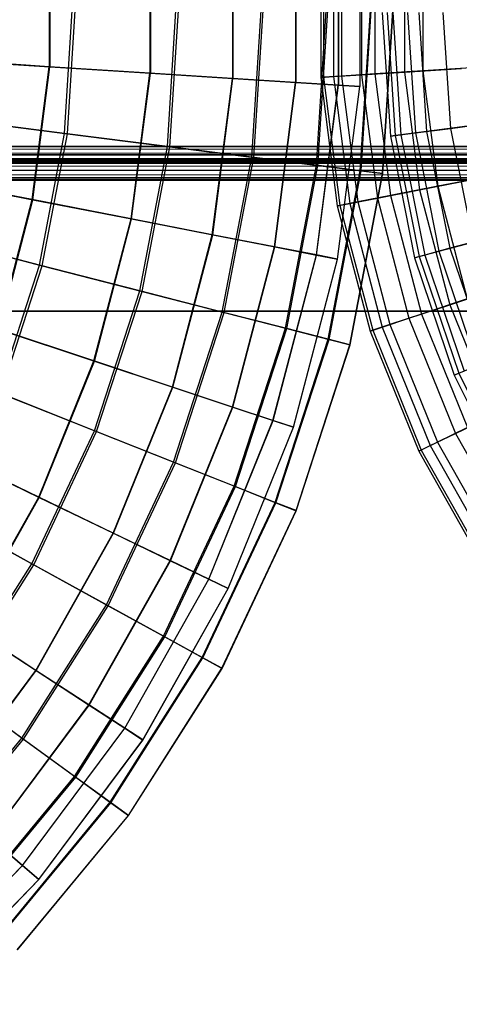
# Model space of a CAD drawing. Extents: x 0.2 to 40.1, y -6.7 to 6.7.
# Tile 152 of 256: x 15.8 to 16.8, y -5.8 to -3.5. Entities that reach past the tile are written whole.
import ezdxf

# ---------------------------------------------------------------- set-up
doc = ezdxf.new("R2010")
doc.units = 0
doc.header["$MEASUREMENT"] = 0
doc.layers.get('0').update_dxf_attribs({"color": 13, "linetype": 'CONTINUOUS'})

# ---------------------------------------------------------------- blocks, each defined once
blk = doc.blocks.new('SNOWBALL_XIV_PM3_STL')
at = {"color": 0}
for p, q in [((16.4061, -3.2128, 15.3442), (16.4061, -3.5996, 15.3442)), ((16.4061, -3.2128, 15.3442), (16.4061, -3.5996, 15.3442)), ((16.4068, -3.2128, 13.396), (16.4068, -3.5997, 13.396)), ((16.4068, -3.2128, 13.396), (16.4068, -3.5997, 13.396)), ((16.5058, -3.2064, 14.961), (16.5058, -3.606, 14.961)), ((16.5058, -3.2064, 14.961), (16.5058, -3.606, 14.961)), ((16.5062, -3.2064, 13.7793), (16.5062, -3.6061, 13.7793)), ((16.5062, -3.2064, 13.7793), (16.5062, -3.6061, 13.7793)), ((16.5561, -3.2032, 14.5682), (16.5561, -3.6093, 14.5682)), ((16.5561, -3.2032, 14.5682), (16.5561, -3.6093, 14.5682)), ((16.5562, -3.2032, 14.1722), (16.5562, -3.6093, 14.1722)), ((16.5562, -3.2032, 14.1722), (16.5562, -3.6093, 14.1722)), ((16.0659, -3.2346, 16.0573), (16.0659, -3.5778, 16.0573)), ((16.0659, -3.2346, 16.0573), (16.0659, -3.5778, 16.0573)), ((16.0672, -3.2346, 12.6826), (16.0672, -3.5779, 12.6826)), ((16.0672, -3.2346, 12.6826), (16.0672, -3.5779, 12.6826)), ((16.2587, -3.2223, 15.7116), (16.2587, -3.5902, 15.7116)), ((16.2587, -3.2223, 15.7116), (16.2587, -3.5902, 15.7116)), ((16.2597, -3.2222, 13.0285), (16.2597, -3.5902, 13.0285)), ((16.2597, -3.2222, 13.0285), (16.2597, -3.5902, 13.0285)), ((15.8309, -3.2497, 16.3757), (15.8309, -3.5627, 16.3757)), ((15.8309, -3.2497, 16.3757), (15.8309, -3.5627, 16.3757)), ((15.8324, -3.2496, 12.364), (15.8324, -3.5628, 12.364)), ((15.8324, -3.2496, 12.364), (15.8324, -3.5628, 12.364)), ((16.4648, -3.2853, 2.9692), (16.4648, -3.5878, 2.9692)), ((16.4648, -3.2853, 2.9692), (16.4648, -3.5878, 2.9692)), ((16.4711, -3.2857, 2.6767), (16.4711, -3.5874, 2.6767)), ((16.4711, -3.2857, 2.6767), (16.4711, -3.5874, 2.6767)), ((16.4946, -3.2872, 3.2602), (16.4946, -3.5859, 3.2602)), ((16.4946, -3.2872, 3.2602), (16.4946, -3.5859, 3.2602)), ((16.5135, -3.2884, 2.3872), (16.5135, -3.5846, 2.3872)), ((16.5135, -3.2884, 2.3872), (16.5135, -3.5846, 2.3872)), ((16.5601, -3.2914, 3.5453), (16.5601, -3.5816, 3.5453)), ((16.5601, -3.2914, 3.5453), (16.5601, -3.5816, 3.5453)), ((16.5912, -3.2934, 2.1052), (16.5912, -3.5796, 2.1052)), ((16.5912, -3.2934, 2.1052), (16.5912, -3.5796, 2.1052)), ((16.6602, -3.2979, 3.8201), (16.6602, -3.5752, 3.8201)), ((16.6602, -3.2979, 3.8201), (16.6602, -3.5752, 3.8201)), ((16.7032, -3.3006, 1.835), (16.7032, -3.5725, 1.835)), ((16.7032, -3.3006, 1.835), (16.7032, -3.5725, 1.835)), ((15.8665, -3.7186, 16.4137), (15.8862, -3.4062, 16.4137)), ((15.8665, -3.7186, 16.4137), (15.8862, -3.4062, 16.4137)), ((15.8732, -3.7195, 12.3277), (15.8929, -3.4062, 12.3277)), ((15.8732, -3.7195, 12.3277), (15.8929, -3.4062, 12.3277)), ((16.1068, -3.749, 16.0905), (16.1283, -3.4062, 16.0905)), ((16.1068, -3.749, 16.0905), (16.1283, -3.4062, 16.0905)), ((16.1124, -3.7497, 12.6517), (16.134, -3.4062, 12.6517)), ((16.1124, -3.7497, 12.6517), (16.134, -3.4062, 12.6517)), ((16.304, -3.7739, 15.7389), (16.3271, -3.4062, 15.7389)), ((16.304, -3.7739, 15.7389), (16.3271, -3.4062, 15.7389)), ((16.3085, -3.7745, 13.0039), (16.3316, -3.4062, 13.0039)), ((16.3085, -3.7745, 13.0039), (16.3316, -3.4062, 13.0039)), ((16.455, -3.793, 15.3648), (16.4793, -3.4062, 15.3648)), ((16.455, -3.793, 15.3648), (16.4793, -3.4062, 15.3648)), ((16.4582, -3.7934, 13.3785), (16.4826, -3.4062, 13.3785)), ((16.4582, -3.7934, 13.3785), (16.4826, -3.4062, 13.3785)), ((16.5573, -3.8059, 14.9743), (16.5824, -3.4062, 14.9743)), ((16.5573, -3.8059, 14.9743), (16.5824, -3.4062, 14.9743)), ((16.5593, -3.8061, 13.7693), (16.5844, -3.4062, 13.7693)), ((16.5593, -3.8061, 13.7693), (16.5844, -3.4062, 13.7693)), ((16.6092, -3.8124, 14.5738), (16.6348, -3.4062, 14.5738)), ((16.6092, -3.8124, 14.5738), (16.6348, -3.4062, 14.5738)), ((16.6099, -3.8125, 14.17), (16.6354, -3.4062, 14.17)), ((16.6099, -3.8125, 14.17), (16.6354, -3.4062, 14.17)), ((16.6085, -3.4365, 2.818), (16.6274, -3.7252, 2.818)), ((16.6085, -3.4365, 2.818), (16.6274, -3.7252, 2.818)), ((16.6199, -3.4365, 3.1079), (16.6387, -3.7237, 3.1079)), ((16.6199, -3.4365, 3.1079), (16.6387, -3.7237, 3.1079)), ((16.6332, -3.4365, 2.5288), (16.652, -3.722, 2.5288)), ((16.6332, -3.4365, 2.5288), (16.652, -3.722, 2.5288)), ((16.6674, -3.4365, 3.3942), (16.6859, -3.7175, 3.3942)), ((16.6674, -3.4365, 3.3942), (16.6859, -3.7175, 3.3942)), ((16.6939, -3.4365, 2.245), (16.7121, -3.7141, 2.245)), ((16.6939, -3.4365, 2.245), (16.7121, -3.7141, 2.245)), ((16.7503, -3.4365, 3.6724), (16.768, -3.7067, 3.6724)), ((16.7503, -3.4365, 3.6724), (16.768, -3.7067, 3.6724)), ((15.8309, -3.5627, 16.3757), (15.5575, -3.5451, 16.6617)), ((15.8309, -3.5627, 16.3757), (15.5575, -3.5451, 16.6617)), ((15.5592, -3.5453, 12.0779), (15.8324, -3.5628, 12.364)), ((15.5592, -3.5453, 12.0779), (15.8324, -3.5628, 12.364)), ((15.7909, -3.8731, 16.3757), (15.8309, -3.5627, 16.3757)), ((15.7909, -3.8731, 16.3757), (15.8309, -3.5627, 16.3757)), ((15.7923, -3.8734, 12.364), (15.8324, -3.5628, 12.364)), ((15.7923, -3.8734, 12.364), (15.8324, -3.5628, 12.364)), ((16.0659, -3.5778, 16.0573), (15.8309, -3.5627, 16.3757)), ((16.0659, -3.5778, 16.0573), (15.8309, -3.5627, 16.3757)), ((15.8324, -3.5628, 12.364), (16.0672, -3.5779, 12.6826)), ((15.8324, -3.5628, 12.364), (16.0672, -3.5779, 12.6826)), ((16.8476, -3.5632, 1.5808), (16.7032, -3.5725, 1.835)), ((16.8476, -3.5632, 1.5808), (16.7032, -3.5725, 1.835)), ((16.022, -3.9181, 16.0573), (16.0659, -3.5778, 16.0573)), ((16.022, -3.9181, 16.0573), (16.0659, -3.5778, 16.0573)), ((16.0233, -3.9184, 12.6826), (16.0672, -3.5779, 12.6826)), ((16.0233, -3.9184, 12.6826), (16.0672, -3.5779, 12.6826)), ((16.2587, -3.5902, 15.7116), (16.0659, -3.5778, 16.0573)), ((16.2587, -3.5902, 15.7116), (16.0659, -3.5778, 16.0573)), ((16.0672, -3.5779, 12.6826), (16.2597, -3.5902, 13.0285)), ((16.0672, -3.5779, 12.6826), (16.2597, -3.5902, 13.0285)), ((16.4648, -3.5878, 2.9692), (16.4946, -3.5859, 3.2602)), ((16.4648, -3.5878, 2.9692), (16.4946, -3.5859, 3.2602)), ((16.5135, -3.5846, 2.3872), (16.4711, -3.5874, 2.6767)), ((16.5135, -3.5846, 2.3872), (16.4711, -3.5874, 2.6767)), ((16.4946, -3.5859, 3.2602), (16.5601, -3.5816, 3.5453)), ((16.4946, -3.5859, 3.2602), (16.5601, -3.5816, 3.5453)), ((16.4946, -3.5859, 3.2602), (16.5328, -3.882, 3.2602)), ((16.4946, -3.5859, 3.2602), (16.5328, -3.882, 3.2602)), ((16.5912, -3.5796, 2.1052), (16.5135, -3.5846, 2.3872)), ((16.5912, -3.5796, 2.1052), (16.5135, -3.5846, 2.3872)), ((16.5135, -3.5846, 2.3872), (16.5514, -3.8784, 2.3872)), ((16.5135, -3.5846, 2.3872), (16.5514, -3.8784, 2.3872)), ((16.5601, -3.5816, 3.5453), (16.6602, -3.5752, 3.8201)), ((16.5601, -3.5816, 3.5453), (16.6602, -3.5752, 3.8201)), ((16.5601, -3.5816, 3.5453), (16.5972, -3.8695, 3.5453)), ((16.5601, -3.5816, 3.5453), (16.5972, -3.8695, 3.5453)), ((16.7032, -3.5725, 1.835), (16.5912, -3.5796, 2.1052)), ((16.7032, -3.5725, 1.835), (16.5912, -3.5796, 2.1052)), ((16.5912, -3.5796, 2.1052), (16.6278, -3.8635, 2.1052)), ((16.5912, -3.5796, 2.1052), (16.6278, -3.8635, 2.1052)), ((16.6602, -3.5752, 3.8201), (16.7935, -3.5667, 4.0804)), ((16.6602, -3.5752, 3.8201), (16.7935, -3.5667, 4.0804)), ((16.6602, -3.5752, 3.8201), (16.6957, -3.8503, 3.8201)), ((16.6602, -3.5752, 3.8201), (16.6957, -3.8503, 3.8201)), ((16.7032, -3.5725, 1.835), (16.7379, -3.8421, 1.835)), ((16.7032, -3.5725, 1.835), (16.7379, -3.8421, 1.835)), ((16.2116, -3.955, 15.7116), (16.2587, -3.5902, 15.7116)), ((16.2116, -3.955, 15.7116), (16.2587, -3.5902, 15.7116)), ((16.2126, -3.9552, 13.0285), (16.2597, -3.5902, 13.0285)), ((16.2126, -3.9552, 13.0285), (16.2597, -3.5902, 13.0285)), ((16.4061, -3.5996, 15.3442), (16.2587, -3.5902, 15.7116)), ((16.4061, -3.5996, 15.3442), (16.2587, -3.5902, 15.7116)), ((16.2597, -3.5902, 13.0285), (16.4068, -3.5997, 13.396)), ((16.2597, -3.5902, 13.0285), (16.4068, -3.5997, 13.396)), ((16.3566, -3.9833, 15.3442), (16.4061, -3.5996, 15.3442)), ((16.3566, -3.9833, 15.3442), (16.4061, -3.5996, 15.3442)), ((16.3573, -3.9834, 13.396), (16.4068, -3.5997, 13.396)), ((16.3573, -3.9834, 13.396), (16.4068, -3.5997, 13.396)), ((16.5058, -3.606, 14.961), (16.4061, -3.5996, 15.3442)), ((16.5058, -3.606, 14.961), (16.4061, -3.5996, 15.3442)), ((16.4068, -3.5997, 13.396), (16.5062, -3.6061, 13.7793)), ((16.4068, -3.5997, 13.396), (16.5062, -3.6061, 13.7793)), ((16.4547, -4.0024, 14.961), (16.5058, -3.606, 14.961)), ((16.4547, -4.0024, 14.961), (16.5058, -3.606, 14.961)), ((16.4551, -4.0025, 13.7793), (16.5062, -3.6061, 13.7793)), ((16.4551, -4.0025, 13.7793), (16.5062, -3.6061, 13.7793)), ((16.4711, -3.5874, 2.6767), (16.4648, -3.5878, 2.9692)), ((16.4711, -3.5874, 2.6767), (16.4648, -3.5878, 2.9692)), ((16.4648, -3.5878, 2.9692), (16.5035, -3.8877, 2.9692)), ((16.4648, -3.5878, 2.9692), (16.5035, -3.8877, 2.9692)), ((16.4711, -3.5874, 2.6767), (16.5097, -3.8865, 2.6767)), ((16.4711, -3.5874, 2.6767), (16.5097, -3.8865, 2.6767)), ((16.5042, -4.012, 14.5682), (16.5561, -3.6093, 14.5682)), ((16.5042, -4.012, 14.5682), (16.5561, -3.6093, 14.5682)), ((16.5043, -4.012, 14.1722), (16.5562, -3.6093, 14.1722)), ((16.5043, -4.012, 14.1722), (16.5562, -3.6093, 14.1722)), ((16.5561, -3.6093, 14.5682), (16.5058, -3.606, 14.961)), ((16.5561, -3.6093, 14.5682), (16.5058, -3.606, 14.961)), ((16.5062, -3.6061, 13.7793), (16.5562, -3.6093, 14.1722)), ((16.5062, -3.6061, 13.7793), (16.5562, -3.6093, 14.1722)), ((16.5562, -3.6093, 14.1722), (16.5561, -3.6093, 14.5682)), ((16.5562, -3.6093, 14.1722), (16.5561, -3.6093, 14.5682)), ((15.8665, -3.7186, 16.4137), (15.5873, -3.6833, 16.7033)), ((15.8665, -3.7186, 16.4137), (15.5873, -3.6833, 16.7033)), ((15.5949, -3.6843, 12.0371), (15.8732, -3.7195, 12.3277)), ((15.5949, -3.6843, 12.0371), (15.8732, -3.7195, 12.3277)), ((16.8068, -3.7016, 1.971), (16.7121, -3.7141, 2.245)), ((16.8068, -3.7016, 1.971), (16.7121, -3.7141, 2.245)), ((16.768, -3.7067, 3.6724), (16.8839, -3.6915, 3.938)), ((16.768, -3.7067, 3.6724), (16.8839, -3.6915, 3.938)), ((15.8079, -4.0261, 16.4137), (15.8665, -3.7186, 16.4137)), ((15.8079, -4.0261, 16.4137), (15.8665, -3.7186, 16.4137)), ((15.8144, -4.0278, 12.3277), (15.8732, -3.7195, 12.3277)), ((15.8144, -4.0278, 12.3277), (15.8732, -3.7195, 12.3277)), ((16.1068, -3.749, 16.0905), (15.8665, -3.7186, 16.4137)), ((16.1068, -3.749, 16.0905), (15.8665, -3.7186, 16.4137)), ((15.8732, -3.7195, 12.3277), (16.1124, -3.7497, 12.6517)), ((15.8732, -3.7195, 12.3277), (16.1124, -3.7497, 12.6517)), ((16.652, -3.722, 2.5288), (16.6274, -3.7252, 2.818)), ((16.652, -3.722, 2.5288), (16.6274, -3.7252, 2.818)), ((16.6274, -3.7252, 2.818), (16.6387, -3.7237, 3.1079)), ((16.6274, -3.7252, 2.818), (16.6387, -3.7237, 3.1079)), ((16.6387, -3.7237, 3.1079), (16.6859, -3.7175, 3.3942)), ((16.6387, -3.7237, 3.1079), (16.6859, -3.7175, 3.3942)), ((16.6387, -3.7237, 3.1079), (16.6949, -4.006, 3.1079)), ((16.6387, -3.7237, 3.1079), (16.6949, -4.006, 3.1079)), ((16.7121, -3.7141, 2.245), (16.652, -3.722, 2.5288)), ((16.7121, -3.7141, 2.245), (16.652, -3.722, 2.5288)), ((16.652, -3.722, 2.5288), (16.7078, -4.0026, 2.5288)), ((16.652, -3.722, 2.5288), (16.7078, -4.0026, 2.5288)), ((16.6859, -3.7175, 3.3942), (16.768, -3.7067, 3.6724)), ((16.6859, -3.7175, 3.3942), (16.768, -3.7067, 3.6724)), ((16.6859, -3.7175, 3.3942), (16.7408, -3.9937, 3.3942)), ((16.6859, -3.7175, 3.3942), (16.7408, -3.9937, 3.3942)), ((16.7121, -3.7141, 2.245), (16.7664, -3.9869, 2.245)), ((16.7121, -3.7141, 2.245), (16.7664, -3.9869, 2.245)), ((16.768, -3.7067, 3.6724), (16.8208, -3.9723, 3.6724)), ((16.768, -3.7067, 3.6724), (16.8208, -3.9723, 3.6724)), ((16.6274, -3.7252, 2.818), (16.6838, -4.009, 2.818)), ((16.6274, -3.7252, 2.818), (16.6838, -4.009, 2.818)), ((0.8788, -3.7801, 51.6919), (39.3922, -3.749, 51.6983)), ((0.8788, -3.7801, 51.6919), (39.3922, -3.749, 51.6983)), ((0.8788, -3.7646, 51.6557), (39.4012, -3.7638, 51.656)), ((0.8788, -3.7646, 51.6557), (39.4012, -3.7638, 51.656)), ((39.4105, -3.7769, 51.6474), (0.8788, -3.7646, 51.6557)), ((39.4105, -3.7769, 51.6474), (0.8788, -3.7646, 51.6557)), ((0.8883, -3.749, 51.6983), (39.3922, -3.749, 51.6983)), ((39.3922, -3.749, 51.6589), (0.8883, -3.749, 51.6589)), ((0.8883, -3.749, 51.6983), (39.3922, -3.749, 51.6983)), ((0.8883, -3.749, 51.6589), (39.4012, -3.7638, 51.656)), ((0.8883, -3.749, 51.6589), (39.4012, -3.7638, 51.656)), ((39.3922, -3.749, 51.6589), (0.8883, -3.749, 51.6589)), ((16.0424, -4.0863, 16.0905), (16.1068, -3.749, 16.0905)), ((16.0424, -4.0863, 16.0905), (16.1068, -3.749, 16.0905)), ((16.0479, -4.0877, 12.6517), (16.1124, -3.7497, 12.6517)), ((16.0479, -4.0877, 12.6517), (16.1124, -3.7497, 12.6517)), ((16.304, -3.7739, 15.7389), (16.1068, -3.749, 16.0905)), ((16.304, -3.7739, 15.7389), (16.1068, -3.749, 16.0905)), ((16.1124, -3.7497, 12.6517), (16.3085, -3.7745, 13.0039)), ((16.1124, -3.7497, 12.6517), (16.3085, -3.7745, 13.0039)), ((39.4288, -3.7884, 51.6196), (0.8517, -3.7884, 51.6196)), ((0.8517, -3.7884, 50.9109), (39.4288, -3.7884, 50.9109)), ((39.4288, -3.7884, 51.6196), (0.8517, -3.7884, 51.6196)), ((0.8517, -3.7884, 50.9109), (39.4288, -3.7884, 50.9109)), ((0.8607, -3.7855, 51.6344), (39.4105, -3.7769, 51.6474)), ((0.8607, -3.7855, 51.6344), (39.4105, -3.7769, 51.6474)), ((39.4193, -3.7852, 51.6351), (0.8607, -3.7855, 51.6344)), ((39.4193, -3.7852, 51.6351), (0.8607, -3.7855, 51.6344)), ((39.4206, -3.786, 51.6332), (0.8607, -3.7855, 51.6344)), ((39.4206, -3.786, 51.6332), (0.8607, -3.7855, 51.6344)), ((39.4288, -3.7884, 51.6196), (0.8607, -3.7855, 51.6344)), ((39.4288, -3.7884, 51.6196), (0.8607, -3.7855, 51.6344)), ((0.87, -3.7769, 51.6474), (39.4105, -3.7769, 51.6474)), ((0.87, -3.7769, 51.6474), (39.4105, -3.7769, 51.6474)), ((0.87, -3.8047, 51.6752), (39.4012, -3.7787, 51.6925)), ((0.87, -3.8047, 51.6752), (39.4012, -3.7787, 51.6925)), ((0.8788, -3.7801, 51.6919), (39.4012, -3.7787, 51.6925)), ((0.8788, -3.7801, 51.6919), (39.4012, -3.7787, 51.6925)), ((16.235, -4.1358, 15.7389), (16.304, -3.7739, 15.7389)), ((16.235, -4.1358, 15.7389), (16.304, -3.7739, 15.7389)), ((16.2393, -4.1369, 13.0039), (16.3085, -3.7745, 13.0039)), ((16.2393, -4.1369, 13.0039), (16.3085, -3.7745, 13.0039)), ((16.455, -3.793, 15.3648), (16.304, -3.7739, 15.7389)), ((16.455, -3.793, 15.3648), (16.304, -3.7739, 15.7389)), ((16.3085, -3.7745, 13.0039), (16.4582, -3.7934, 13.3785)), ((16.3085, -3.7745, 13.0039), (16.4582, -3.7934, 13.3785)), ((16.3824, -4.1736, 15.3648), (16.455, -3.793, 15.3648)), ((16.3824, -4.1736, 15.3648), (16.455, -3.793, 15.3648)), ((16.3855, -4.1744, 13.3785), (16.4582, -3.7934, 13.3785)), ((16.3855, -4.1744, 13.3785), (16.4582, -3.7934, 13.3785)), ((16.5573, -3.8059, 14.9743), (16.455, -3.793, 15.3648)), ((16.5573, -3.8059, 14.9743), (16.455, -3.793, 15.3648)), ((16.4582, -3.7934, 13.3785), (16.5593, -3.8061, 13.7693)), ((16.4582, -3.7934, 13.3785), (16.5593, -3.8061, 13.7693)), ((0.8607, -3.822, 51.6492), (39.4105, -3.8047, 51.6752)), ((0.8607, -3.822, 51.6492), (39.4105, -3.8047, 51.6752)), ((0.87, -3.8047, 51.6752), (39.4105, -3.8047, 51.6752)), ((0.87, -3.8047, 51.6752), (39.4105, -3.8047, 51.6752)), ((16.4823, -4.1993, 14.9743), (16.5573, -3.8059, 14.9743)), ((16.4823, -4.1993, 14.9743), (16.5573, -3.8059, 14.9743)), ((16.4842, -4.1998, 13.7693), (16.5593, -3.8061, 13.7693)), ((16.4842, -4.1998, 13.7693), (16.5593, -3.8061, 13.7693)), ((16.5329, -4.2123, 14.5738), (16.6092, -3.8124, 14.5738)), ((16.5329, -4.2123, 14.5738), (16.6092, -3.8124, 14.5738)), ((16.5336, -4.2124, 14.17), (16.6099, -3.8125, 14.17)), ((16.5336, -4.2124, 14.17), (16.6099, -3.8125, 14.17)), ((16.6092, -3.8124, 14.5738), (16.5573, -3.8059, 14.9743)), ((16.6092, -3.8124, 14.5738), (16.5573, -3.8059, 14.9743)), ((16.5593, -3.8061, 13.7693), (16.6099, -3.8125, 14.17)), ((16.5593, -3.8061, 13.7693), (16.6099, -3.8125, 14.17)), ((16.6099, -3.8125, 14.17), (16.6092, -3.8124, 14.5738)), ((16.6099, -3.8125, 14.17), (16.6092, -3.8124, 14.5738)), ((16.88, -3.8144, 1.5808), (16.7379, -3.8421, 1.835)), ((16.88, -3.8144, 1.5808), (16.7379, -3.8421, 1.835)), ((0.8517, -3.8278, 51.6196), (39.4193, -3.8214, 51.6507)), ((0.8517, -3.8278, 51.6196), (39.4193, -3.8214, 51.6507)), ((0.8517, -3.8278, 51.6196), (39.4288, -3.8278, 51.6196)), ((39.4288, -3.8278, 50.9109), (0.8517, -3.8278, 50.9109)), ((39.4288, -3.8278, 50.9109), (0.8517, -3.8278, 50.9109)), ((0.8517, -3.8278, 51.6196), (39.4288, -3.8278, 51.6196)), ((0.8607, -3.822, 51.6492), (39.4193, -3.8214, 51.6507)), ((0.8607, -3.822, 51.6492), (39.4193, -3.8214, 51.6507)), ((15.7909, -3.8731, 16.3757), (15.5219, -3.8207, 16.6617)), ((15.7909, -3.8731, 16.3757), (15.5219, -3.8207, 16.6617)), ((15.5236, -3.821, 12.0779), (15.7923, -3.8734, 12.364)), ((15.5236, -3.821, 12.0779), (15.7923, -3.8734, 12.364)), ((16.6957, -3.8503, 3.8201), (16.8267, -3.8248, 4.0804)), ((16.6957, -3.8503, 3.8201), (16.8267, -3.8248, 4.0804)), ((16.5972, -3.8695, 3.5453), (16.6957, -3.8503, 3.8201)), ((16.5972, -3.8695, 3.5453), (16.6957, -3.8503, 3.8201)), ((16.7379, -3.8421, 1.835), (16.6278, -3.8635, 2.1052)), ((16.7379, -3.8421, 1.835), (16.6278, -3.8635, 2.1052)), ((16.6957, -3.8503, 3.8201), (16.766, -4.1186, 3.8201)), ((16.6957, -3.8503, 3.8201), (16.766, -4.1186, 3.8201)), ((16.7379, -3.8421, 1.835), (16.8069, -4.105, 1.835)), ((16.7379, -3.8421, 1.835), (16.8069, -4.105, 1.835)), ((15.7115, -4.1758, 16.3757), (15.7909, -3.8731, 16.3757)), ((15.7115, -4.1758, 16.3757), (15.7909, -3.8731, 16.3757)), ((15.7129, -4.1763, 12.364), (15.7923, -3.8734, 12.364)), ((15.7129, -4.1763, 12.364), (15.7923, -3.8734, 12.364)), ((16.022, -3.9181, 16.0573), (15.7909, -3.8731, 16.3757)), ((16.022, -3.9181, 16.0573), (15.7909, -3.8731, 16.3757)), ((15.7923, -3.8734, 12.364), (16.0233, -3.9184, 12.6826)), ((15.7923, -3.8734, 12.364), (16.0233, -3.9184, 12.6826)), ((16.5035, -3.8877, 2.9692), (16.5328, -3.882, 3.2602)), ((16.5035, -3.8877, 2.9692), (16.5328, -3.882, 3.2602)), ((16.5514, -3.8784, 2.3872), (16.5097, -3.8865, 2.6767)), ((16.5514, -3.8784, 2.3872), (16.5097, -3.8865, 2.6767)), ((16.5328, -3.882, 3.2602), (16.5972, -3.8695, 3.5453)), ((16.5328, -3.882, 3.2602), (16.5972, -3.8695, 3.5453)), ((16.5328, -3.882, 3.2602), (16.6085, -4.1709, 3.2602)), ((16.5328, -3.882, 3.2602), (16.6085, -4.1709, 3.2602)), ((16.6278, -3.8635, 2.1052), (16.5514, -3.8784, 2.3872)), ((16.6278, -3.8635, 2.1052), (16.5514, -3.8784, 2.3872)), ((16.5514, -3.8784, 2.3872), (16.6265, -4.1649, 2.3872)), ((16.5514, -3.8784, 2.3872), (16.6265, -4.1649, 2.3872)), ((16.5972, -3.8695, 3.5453), (16.6708, -4.1502, 3.5453)), ((16.5972, -3.8695, 3.5453), (16.6708, -4.1502, 3.5453)), ((16.6278, -3.8635, 2.1052), (16.7004, -4.1404, 2.1052)), ((16.6278, -3.8635, 2.1052), (16.7004, -4.1404, 2.1052)), ((16.5097, -3.8865, 2.6767), (16.5035, -3.8877, 2.9692)), ((16.5097, -3.8865, 2.6767), (16.5035, -3.8877, 2.9692)), ((16.5035, -3.8877, 2.9692), (16.5802, -4.1803, 2.9692)), ((16.5035, -3.8877, 2.9692), (16.5802, -4.1803, 2.9692)), ((16.5097, -3.8865, 2.6767), (16.5862, -4.1783, 2.6767)), ((16.5097, -3.8865, 2.6767), (16.5862, -4.1783, 2.6767)), ((15.935, -4.25, 16.0573), (16.022, -3.9181, 16.0573)), ((15.935, -4.25, 16.0573), (16.022, -3.9181, 16.0573)), ((15.9362, -4.2504, 12.6826), (16.0233, -3.9184, 12.6826)), ((15.9362, -4.2504, 12.6826), (16.0233, -3.9184, 12.6826)), ((16.2116, -3.955, 15.7116), (16.022, -3.9181, 16.0573)), ((16.2116, -3.955, 15.7116), (16.022, -3.9181, 16.0573)), ((16.0233, -3.9184, 12.6826), (16.2126, -3.9552, 13.0285)), ((16.0233, -3.9184, 12.6826), (16.2126, -3.9552, 13.0285)), ((15.8079, -4.0261, 16.4137), (15.5352, -3.9561, 16.7033)), ((15.8079, -4.0261, 16.4137), (15.5352, -3.9561, 16.7033)), ((15.5427, -3.958, 12.0371), (15.8144, -4.0278, 12.3277)), ((15.5427, -3.958, 12.0371), (15.8144, -4.0278, 12.3277)), ((16.1183, -4.3109, 15.7116), (16.2116, -3.955, 15.7116)), ((16.1183, -4.3109, 15.7116), (16.2116, -3.955, 15.7116)), ((16.1193, -4.3112, 13.0285), (16.2126, -3.9552, 13.0285)), ((16.1193, -4.3112, 13.0285), (16.2126, -3.9552, 13.0285)), ((16.3566, -3.9833, 15.3442), (16.2116, -3.955, 15.7116)), ((16.3566, -3.9833, 15.3442), (16.2116, -3.955, 15.7116)), ((16.2126, -3.9552, 13.0285), (16.3573, -3.9834, 13.396)), ((16.2126, -3.9552, 13.0285), (16.3573, -3.9834, 13.396)), ((16.7408, -3.9937, 3.3942), (16.8208, -3.9723, 3.6724)), ((16.7408, -3.9937, 3.3942), (16.8208, -3.9723, 3.6724)), ((16.8587, -3.9621, 1.971), (16.7664, -3.9869, 2.245)), ((16.8587, -3.9621, 1.971), (16.7664, -3.9869, 2.245)), ((16.2585, -4.3575, 15.3442), (16.3566, -3.9833, 15.3442)), ((16.2585, -4.3575, 15.3442), (16.3566, -3.9833, 15.3442)), ((16.2592, -4.3577, 13.396), (16.3573, -3.9834, 13.396)), ((16.2592, -4.3577, 13.396), (16.3573, -3.9834, 13.396)), ((16.4547, -4.0024, 14.961), (16.3566, -3.9833, 15.3442)), ((16.4547, -4.0024, 14.961), (16.3566, -3.9833, 15.3442)), ((16.3573, -3.9834, 13.396), (16.4551, -4.0025, 13.7793)), ((16.3573, -3.9834, 13.396), (16.4551, -4.0025, 13.7793)), ((16.6949, -4.006, 3.1079), (16.7408, -3.9937, 3.3942)), ((16.6949, -4.006, 3.1079), (16.7408, -3.9937, 3.3942)), ((16.7664, -3.9869, 2.245), (16.7078, -4.0026, 2.5288)), ((16.7664, -3.9869, 2.245), (16.7078, -4.0026, 2.5288)), ((16.7408, -3.9937, 3.3942), (16.8313, -4.2604, 3.3942)), ((16.7408, -3.9937, 3.3942), (16.8313, -4.2604, 3.3942)), ((16.7664, -3.9869, 2.245), (16.8558, -4.2503, 2.245)), ((16.7664, -3.9869, 2.245), (16.8558, -4.2503, 2.245)), ((16.3533, -4.3889, 14.961), (16.4547, -4.0024, 14.961)), ((16.3533, -4.3889, 14.961), (16.4547, -4.0024, 14.961)), ((16.3537, -4.3891, 13.7793), (16.4551, -4.0025, 13.7793)), ((16.3537, -4.3891, 13.7793), (16.4551, -4.0025, 13.7793)), ((16.4012, -4.4048, 14.5682), (16.5042, -4.012, 14.5682)), ((16.4012, -4.4048, 14.5682), (16.5042, -4.012, 14.5682)), ((16.4013, -4.4049, 14.1722), (16.5043, -4.012, 14.1722)), ((16.4013, -4.4049, 14.1722), (16.5043, -4.012, 14.1722)), ((16.5042, -4.012, 14.5682), (16.4547, -4.0024, 14.961)), ((16.5042, -4.012, 14.5682), (16.4547, -4.0024, 14.961)), ((16.4551, -4.0025, 13.7793), (16.5043, -4.012, 14.1722)), ((16.4551, -4.0025, 13.7793), (16.5043, -4.012, 14.1722)), ((16.5043, -4.012, 14.1722), (16.5042, -4.012, 14.5682)), ((16.5043, -4.012, 14.1722), (16.5042, -4.012, 14.5682)), ((16.7078, -4.0026, 2.5288), (16.6838, -4.009, 2.818)), ((16.7078, -4.0026, 2.5288), (16.6838, -4.009, 2.818)), ((16.6838, -4.009, 2.818), (16.6949, -4.006, 3.1079)), ((16.6838, -4.009, 2.818), (16.6949, -4.006, 3.1079)), ((16.6838, -4.009, 2.818), (16.7768, -4.2829, 2.818)), ((16.6838, -4.009, 2.818), (16.7768, -4.2829, 2.818)), ((16.6949, -4.006, 3.1079), (16.7874, -4.2786, 3.1079)), ((16.6949, -4.006, 3.1079), (16.7874, -4.2786, 3.1079)), ((16.7078, -4.0026, 2.5288), (16.7997, -4.2735, 2.5288)), ((16.7078, -4.0026, 2.5288), (16.7997, -4.2735, 2.5288)), ((15.7112, -4.3238, 16.4137), (15.8079, -4.0261, 16.4137)), ((15.7112, -4.3238, 16.4137), (15.8079, -4.0261, 16.4137)), ((15.7174, -4.3263, 12.3277), (15.8144, -4.0278, 12.3277)), ((15.7174, -4.3263, 12.3277), (15.8144, -4.0278, 12.3277)), ((16.0424, -4.0863, 16.0905), (15.8079, -4.0261, 16.4137)), ((16.0424, -4.0863, 16.0905), (15.8079, -4.0261, 16.4137)), ((15.8144, -4.0278, 12.3277), (16.0479, -4.0877, 12.6517)), ((15.8144, -4.0278, 12.3277), (16.0479, -4.0877, 12.6517)), ((15.9363, -4.413, 16.0905), (16.0424, -4.0863, 16.0905)), ((15.9363, -4.413, 16.0905), (16.0424, -4.0863, 16.0905)), ((15.9415, -4.415, 12.6517), (16.0479, -4.0877, 12.6517)), ((15.9415, -4.415, 12.6517), (16.0479, -4.0877, 12.6517)), ((16.235, -4.1358, 15.7389), (16.0424, -4.0863, 16.0905)), ((16.235, -4.1358, 15.7389), (16.0424, -4.0863, 16.0905)), ((16.0479, -4.0877, 12.6517), (16.2393, -4.1369, 13.0039)), ((16.0479, -4.0877, 12.6517), (16.2393, -4.1369, 13.0039)), ((16.766, -4.1186, 3.8201), (16.8928, -4.0765, 4.0804)), ((16.766, -4.1186, 3.8201), (16.8928, -4.0765, 4.0804)), ((16.8069, -4.105, 1.835), (16.7004, -4.1404, 2.1052)), ((16.8069, -4.105, 1.835), (16.7004, -4.1404, 2.1052)), ((0.8489, -4.1339, 50.8714), (39.4316, -4.1339, 50.8714)), ((39.4316, -4.1339, 50.9108), (0.8489, -4.1339, 50.9108)), ((0.8489, -4.1339, 50.8714), (39.4316, -4.1339, 50.8714)), ((39.4316, -4.1339, 50.9108), (0.8489, -4.1339, 50.9108)), ((16.1211, -4.4861, 15.7389), (16.235, -4.1358, 15.7389)), ((16.1211, -4.4861, 15.7389), (16.235, -4.1358, 15.7389)), ((16.1253, -4.4878, 13.0039), (16.2393, -4.1369, 13.0039)), ((16.1253, -4.4878, 13.0039), (16.2393, -4.1369, 13.0039)), ((16.3824, -4.1736, 15.3648), (16.235, -4.1358, 15.7389)), ((16.3824, -4.1736, 15.3648), (16.235, -4.1358, 15.7389)), ((16.2393, -4.1369, 13.0039), (16.3855, -4.1744, 13.3785)), ((16.2393, -4.1369, 13.0039), (16.3855, -4.1744, 13.3785)), ((16.6708, -4.1502, 3.5453), (16.766, -4.1186, 3.8201)), ((16.6708, -4.1502, 3.5453), (16.766, -4.1186, 3.8201)), ((16.766, -4.1186, 3.8201), (16.8701, -4.3757, 3.8201)), ((16.766, -4.1186, 3.8201), (16.8701, -4.3757, 3.8201)), ((16.6085, -4.1709, 3.2602), (16.6708, -4.1502, 3.5453)), ((16.6085, -4.1709, 3.2602), (16.6708, -4.1502, 3.5453)), ((16.7004, -4.1404, 2.1052), (16.6265, -4.1649, 2.3872)), ((16.7004, -4.1404, 2.1052), (16.6265, -4.1649, 2.3872)), ((16.6708, -4.1502, 3.5453), (16.7797, -4.4192, 3.5453)), ((16.6708, -4.1502, 3.5453), (16.7797, -4.4192, 3.5453)), ((16.7004, -4.1404, 2.1052), (16.8078, -4.4057, 2.1052)), ((16.7004, -4.1404, 2.1052), (16.8078, -4.4057, 2.1052)), ((15.935, -4.25, 16.0573), (15.7115, -4.1758, 16.3757)), ((15.935, -4.25, 16.0573), (15.7115, -4.1758, 16.3757)), ((15.7129, -4.1763, 12.364), (15.9362, -4.2504, 12.6826)), ((15.7129, -4.1763, 12.364), (15.9362, -4.2504, 12.6826)), ((16.2626, -4.5422, 15.3648), (16.3824, -4.1736, 15.3648)), ((16.2626, -4.5422, 15.3648), (16.3824, -4.1736, 15.3648)), ((16.2657, -4.5434, 13.3785), (16.3855, -4.1744, 13.3785)), ((16.2657, -4.5434, 13.3785), (16.3855, -4.1744, 13.3785)), ((16.4823, -4.1993, 14.9743), (16.3824, -4.1736, 15.3648)), ((16.4823, -4.1993, 14.9743), (16.3824, -4.1736, 15.3648)), ((16.3855, -4.1744, 13.3785), (16.4842, -4.1998, 13.7693)), ((16.3855, -4.1744, 13.3785), (16.4842, -4.1998, 13.7693)), ((16.5802, -4.1803, 2.9692), (16.6085, -4.1709, 3.2602)), ((16.5802, -4.1803, 2.9692), (16.6085, -4.1709, 3.2602)), ((16.5862, -4.1783, 2.6767), (16.5802, -4.1803, 2.9692)), ((16.5862, -4.1783, 2.6767), (16.5802, -4.1803, 2.9692)), ((16.5802, -4.1803, 2.9692), (16.6937, -4.4606, 2.9692)), ((16.5802, -4.1803, 2.9692), (16.6937, -4.4606, 2.9692)), ((16.6265, -4.1649, 2.3872), (16.5862, -4.1783, 2.6767)), ((16.6265, -4.1649, 2.3872), (16.5862, -4.1783, 2.6767)), ((16.5862, -4.1783, 2.6767), (16.6994, -4.4579, 2.6767)), ((16.5862, -4.1783, 2.6767), (16.6994, -4.4579, 2.6767)), ((16.6085, -4.1709, 3.2602), (16.7206, -4.4477, 3.2602)), ((16.6085, -4.1709, 3.2602), (16.7206, -4.4477, 3.2602)), ((16.6265, -4.1649, 2.3872), (16.7376, -4.4395, 2.3872)), ((16.6265, -4.1649, 2.3872), (16.7376, -4.4395, 2.3872)), ((16.3585, -4.5801, 14.9743), (16.4823, -4.1993, 14.9743)), ((16.3585, -4.5801, 14.9743), (16.4823, -4.1993, 14.9743)), ((16.3603, -4.5809, 13.7693), (16.4842, -4.1998, 13.7693)), ((16.3603, -4.5809, 13.7693), (16.4842, -4.1998, 13.7693)), ((16.5329, -4.2123, 14.5738), (16.4823, -4.1993, 14.9743)), ((16.5329, -4.2123, 14.5738), (16.4823, -4.1993, 14.9743)), ((16.4842, -4.1998, 13.7693), (16.5336, -4.2124, 14.17)), ((16.4842, -4.1998, 13.7693), (16.5336, -4.2124, 14.17)), ((16.4071, -4.5994, 14.5738), (16.5329, -4.2123, 14.5738)), ((16.4071, -4.5994, 14.5738), (16.5329, -4.2123, 14.5738)), ((16.4078, -4.5996, 14.17), (16.5336, -4.2124, 14.17)), ((16.4078, -4.5996, 14.17), (16.5336, -4.2124, 14.17)), ((16.5336, -4.2124, 14.17), (16.5329, -4.2123, 14.5738)), ((16.5336, -4.2124, 14.17), (16.5329, -4.2123, 14.5738)), ((15.8062, -4.5681, 16.0573), (15.935, -4.25, 16.0573)), ((15.8062, -4.5681, 16.0573), (15.935, -4.25, 16.0573)), ((15.8074, -4.5686, 12.6826), (15.9362, -4.2504, 12.6826)), ((15.8074, -4.5686, 12.6826), (15.9362, -4.2504, 12.6826)), ((16.1183, -4.3109, 15.7116), (15.935, -4.25, 16.0573)), ((16.1183, -4.3109, 15.7116), (15.935, -4.25, 16.0573)), ((15.9362, -4.2504, 12.6826), (16.1193, -4.3112, 13.0285)), ((15.9362, -4.2504, 12.6826), (16.1193, -4.3112, 13.0285)), ((16.7997, -4.2735, 2.5288), (16.7768, -4.2829, 2.818)), ((16.7997, -4.2735, 2.5288), (16.7768, -4.2829, 2.818)), ((16.7874, -4.2786, 3.1079), (16.8313, -4.2604, 3.3942)), ((16.7874, -4.2786, 3.1079), (16.8313, -4.2604, 3.3942)), ((16.7768, -4.2829, 2.818), (16.7874, -4.2786, 3.1079)), ((16.7768, -4.2829, 2.818), (16.7874, -4.2786, 3.1079)), ((16.7768, -4.2829, 2.818), (16.9048, -4.5424, 2.818)), ((16.7768, -4.2829, 2.818), (16.9048, -4.5424, 2.818)), ((16.7874, -4.2786, 3.1079), (16.9147, -4.5367, 3.1079)), ((16.7874, -4.2786, 3.1079), (16.9147, -4.5367, 3.1079)), ((15.9803, -4.6519, 15.7116), (16.1183, -4.3109, 15.7116)), ((15.9803, -4.6519, 15.7116), (16.1183, -4.3109, 15.7116)), ((15.9812, -4.6523, 13.0285), (16.1193, -4.3112, 13.0285)), ((15.9812, -4.6523, 13.0285), (16.1193, -4.3112, 13.0285)), ((16.2585, -4.3575, 15.3442), (16.1183, -4.3109, 15.7116)), ((16.2585, -4.3575, 15.3442), (16.1183, -4.3109, 15.7116)), ((16.1193, -4.3112, 13.0285), (16.2592, -4.3577, 13.396)), ((16.1193, -4.3112, 13.0285), (16.2592, -4.3577, 13.396)), ((15.9363, -4.413, 16.0905), (15.7112, -4.3238, 16.4137)), ((15.9363, -4.413, 16.0905), (15.7112, -4.3238, 16.4137)), ((15.7174, -4.3263, 12.3277), (15.9415, -4.415, 12.6517)), ((15.7174, -4.3263, 12.3277), (15.9415, -4.415, 12.6517)), ((16.1134, -4.716, 15.3442), (16.2585, -4.3575, 15.3442)), ((16.1134, -4.716, 15.3442), (16.2585, -4.3575, 15.3442)), ((16.114, -4.7163, 13.396), (16.2592, -4.3577, 13.396)), ((16.114, -4.7163, 13.396), (16.2592, -4.3577, 13.396)), ((16.3533, -4.3889, 14.961), (16.2585, -4.3575, 15.3442)), ((16.3533, -4.3889, 14.961), (16.2585, -4.3575, 15.3442)), ((16.2592, -4.3577, 13.396), (16.3537, -4.3891, 13.7793)), ((16.2592, -4.3577, 13.396), (16.3537, -4.3891, 13.7793)), ((16.2033, -4.7593, 14.961), (16.3533, -4.3889, 14.961)), ((16.2033, -4.7593, 14.961), (16.3533, -4.3889, 14.961)), ((16.2037, -4.7595, 13.7793), (16.3537, -4.3891, 13.7793)), ((16.2037, -4.7595, 13.7793), (16.3537, -4.3891, 13.7793)), ((16.4012, -4.4048, 14.5682), (16.3533, -4.3889, 14.961)), ((16.4012, -4.4048, 14.5682), (16.3533, -4.3889, 14.961)), ((16.3537, -4.3891, 13.7793), (16.4013, -4.4049, 14.1722)), ((16.3537, -4.3891, 13.7793), (16.4013, -4.4049, 14.1722)), ((16.7797, -4.4192, 3.5453), (16.8701, -4.3757, 3.8201)), ((16.7797, -4.4192, 3.5453), (16.8701, -4.3757, 3.8201)), ((15.7901, -4.7237, 16.0905), (15.9363, -4.413, 16.0905)), ((15.7901, -4.7237, 16.0905), (15.9363, -4.413, 16.0905)), ((16.1211, -4.4861, 15.7389), (15.9363, -4.413, 16.0905)), ((16.1211, -4.4861, 15.7389), (15.9363, -4.413, 16.0905)), ((16.2488, -4.7812, 14.5682), (16.4012, -4.4048, 14.5682)), ((16.2488, -4.7812, 14.5682), (16.4012, -4.4048, 14.5682)), ((16.2489, -4.7813, 14.1722), (16.4013, -4.4049, 14.1722)), ((16.2489, -4.7813, 14.1722), (16.4013, -4.4049, 14.1722)), ((16.4013, -4.4049, 14.1722), (16.4012, -4.4048, 14.5682)), ((16.4013, -4.4049, 14.1722), (16.4012, -4.4048, 14.5682)), ((16.8078, -4.4057, 2.1052), (16.7376, -4.4395, 2.3872)), ((16.8078, -4.4057, 2.1052), (16.7376, -4.4395, 2.3872)), ((15.795, -4.7264, 12.6517), (15.9415, -4.415, 12.6517)), ((15.795, -4.7264, 12.6517), (15.9415, -4.415, 12.6517)), ((15.9415, -4.415, 12.6517), (16.1253, -4.4878, 13.0039)), ((15.9415, -4.415, 12.6517), (16.1253, -4.4878, 13.0039)), ((16.7206, -4.4477, 3.2602), (16.7797, -4.4192, 3.5453)), ((16.7206, -4.4477, 3.2602), (16.7797, -4.4192, 3.5453)), ((16.7797, -4.4192, 3.5453), (16.9221, -4.6721, 3.5453)), ((16.7797, -4.4192, 3.5453), (16.9221, -4.6721, 3.5453)), ((16.6937, -4.4606, 2.9692), (16.7206, -4.4477, 3.2602)), ((16.6937, -4.4606, 2.9692), (16.7206, -4.4477, 3.2602)), ((16.6994, -4.4579, 2.6767), (16.6937, -4.4606, 2.9692)), ((16.6994, -4.4579, 2.6767), (16.6937, -4.4606, 2.9692)), ((16.6937, -4.4606, 2.9692), (16.8421, -4.7242, 2.9692)), ((16.6937, -4.4606, 2.9692), (16.8421, -4.7242, 2.9692)), ((16.7376, -4.4395, 2.3872), (16.6994, -4.4579, 2.6767)), ((16.7376, -4.4395, 2.3872), (16.6994, -4.4579, 2.6767)), ((16.6994, -4.4579, 2.6767), (16.8474, -4.7207, 2.6767)), ((16.6994, -4.4579, 2.6767), (16.8474, -4.7207, 2.6767)), ((16.7206, -4.4477, 3.2602), (16.8671, -4.7079, 3.2602)), ((16.7206, -4.4477, 3.2602), (16.8671, -4.7079, 3.2602)), ((16.7376, -4.4395, 2.3872), (16.883, -4.6975, 2.3872)), ((16.7376, -4.4395, 2.3872), (16.883, -4.6975, 2.3872)), ((15.8062, -4.5681, 16.0573), (15.5941, -4.4659, 16.3757)), ((15.8062, -4.5681, 16.0573), (15.5941, -4.4659, 16.3757)), ((15.5954, -4.4666, 12.364), (15.8074, -4.5686, 12.6826)), ((15.5954, -4.4666, 12.364), (15.8074, -4.5686, 12.6826)), ((15.9643, -4.8195, 15.7389), (16.1211, -4.4861, 15.7389)), ((15.9643, -4.8195, 15.7389), (16.1211, -4.4861, 15.7389)), ((15.9682, -4.8216, 13.0039), (16.1253, -4.4878, 13.0039)), ((15.9682, -4.8216, 13.0039), (16.1253, -4.4878, 13.0039)), ((16.2626, -4.5422, 15.3648), (16.1211, -4.4861, 15.7389)), ((16.2626, -4.5422, 15.3648), (16.1211, -4.4861, 15.7389)), ((16.1253, -4.4878, 13.0039), (16.2657, -4.5434, 13.3785)), ((16.1253, -4.4878, 13.0039), (16.2657, -4.5434, 13.3785)), ((16.0976, -4.8928, 15.3648), (16.2626, -4.5422, 15.3648)), ((16.0976, -4.8928, 15.3648), (16.2626, -4.5422, 15.3648)), ((16.1005, -4.8944, 13.3785), (16.2657, -4.5434, 13.3785)), ((16.1005, -4.8944, 13.3785), (16.2657, -4.5434, 13.3785)), ((16.3585, -4.5801, 14.9743), (16.2626, -4.5422, 15.3648)), ((16.3585, -4.5801, 14.9743), (16.2626, -4.5422, 15.3648)), ((16.2657, -4.5434, 13.3785), (16.3603, -4.5809, 13.7693)), ((16.2657, -4.5434, 13.3785), (16.3603, -4.5809, 13.7693)), ((15.6378, -4.8671, 16.0573), (15.8062, -4.5681, 16.0573)), ((15.6378, -4.8671, 16.0573), (15.8062, -4.5681, 16.0573)), ((15.6389, -4.8678, 12.6826), (15.8074, -4.5686, 12.6826)), ((15.6389, -4.8678, 12.6826), (15.8074, -4.5686, 12.6826)), ((15.9803, -4.6519, 15.7116), (15.8062, -4.5681, 16.0573)), ((15.9803, -4.6519, 15.7116), (15.8062, -4.5681, 16.0573)), ((15.8074, -4.5686, 12.6826), (15.9812, -4.6523, 13.0285)), ((15.8074, -4.5686, 12.6826), (15.9812, -4.6523, 13.0285)), ((16.188, -4.9425, 14.9743), (16.3585, -4.5801, 14.9743)), ((16.188, -4.9425, 14.9743), (16.3585, -4.5801, 14.9743)), ((16.1897, -4.9434, 13.7693), (16.3603, -4.5809, 13.7693)), ((16.1897, -4.9434, 13.7693), (16.3603, -4.5809, 13.7693)), ((16.4071, -4.5994, 14.5738), (16.3585, -4.5801, 14.9743)), ((16.4071, -4.5994, 14.5738), (16.3585, -4.5801, 14.9743)), ((16.3603, -4.5809, 13.7693), (16.4078, -4.5996, 14.17)), ((16.3603, -4.5809, 13.7693), (16.4078, -4.5996, 14.17)), ((15.7901, -4.7237, 16.0905), (15.5779, -4.6071, 16.4137)), ((15.7901, -4.7237, 16.0905), (15.5779, -4.6071, 16.4137)), ((15.5838, -4.6103, 12.3277), (15.795, -4.7264, 12.6517)), ((15.5838, -4.6103, 12.3277), (15.795, -4.7264, 12.6517)), ((16.2338, -4.9677, 14.5738), (16.4071, -4.5994, 14.5738)), ((16.2338, -4.9677, 14.5738), (16.4071, -4.5994, 14.5738)), ((16.2344, -4.968, 14.17), (16.4078, -4.5996, 14.17)), ((16.2344, -4.968, 14.17), (16.4078, -4.5996, 14.17)), ((16.4078, -4.5996, 14.17), (16.4071, -4.5994, 14.5738)), ((16.4078, -4.5996, 14.17), (16.4071, -4.5994, 14.5738)), ((15.7997, -4.9725, 15.7116), (15.9803, -4.6519, 15.7116)), ((15.7997, -4.9725, 15.7116), (15.9803, -4.6519, 15.7116)), ((15.8006, -4.973, 13.0285), (15.9812, -4.6523, 13.0285)), ((15.8006, -4.973, 13.0285), (15.9812, -4.6523, 13.0285)), ((16.1134, -4.716, 15.3442), (15.9803, -4.6519, 15.7116)), ((16.1134, -4.716, 15.3442), (15.9803, -4.6519, 15.7116)), ((15.9812, -4.6523, 13.0285), (16.114, -4.7163, 13.396)), ((15.9812, -4.6523, 13.0285), (16.114, -4.7163, 13.396)), ((15.606, -5.0137, 16.0905), (15.7901, -4.7237, 16.0905)), ((15.606, -5.0137, 16.0905), (15.7901, -4.7237, 16.0905)), ((15.6106, -5.017, 12.6517), (15.795, -4.7264, 12.6517)), ((15.6106, -5.017, 12.6517), (15.795, -4.7264, 12.6517)), ((15.9643, -4.8195, 15.7389), (15.7901, -4.7237, 16.0905)), ((15.9643, -4.8195, 15.7389), (15.7901, -4.7237, 16.0905)), ((15.795, -4.7264, 12.6517), (15.9682, -4.8216, 13.0039)), ((15.795, -4.7264, 12.6517), (15.9682, -4.8216, 13.0039)), ((15.9235, -5.0531, 15.3442), (16.1134, -4.716, 15.3442)), ((15.9235, -5.0531, 15.3442), (16.1134, -4.716, 15.3442)), ((15.9241, -5.0534, 13.396), (16.114, -4.7163, 13.396)), ((15.9241, -5.0534, 13.396), (16.114, -4.7163, 13.396)), ((16.2033, -4.7593, 14.961), (16.1134, -4.716, 15.3442)), ((16.2033, -4.7593, 14.961), (16.1134, -4.716, 15.3442)), ((16.114, -4.7163, 13.396), (16.2037, -4.7595, 13.7793)), ((16.114, -4.7163, 13.396), (16.2037, -4.7595, 13.7793)), ((16.0072, -5.1075, 14.961), (16.2033, -4.7593, 14.961)), ((16.0072, -5.1075, 14.961), (16.2033, -4.7593, 14.961)), ((16.0076, -5.1078, 13.7793), (16.2037, -4.7595, 13.7793)), ((16.0076, -5.1078, 13.7793), (16.2037, -4.7595, 13.7793)), ((16.2488, -4.7812, 14.5682), (16.2033, -4.7593, 14.961)), ((16.2488, -4.7812, 14.5682), (16.2033, -4.7593, 14.961)), ((16.2037, -4.7595, 13.7793), (16.2489, -4.7813, 14.1722)), ((16.2037, -4.7595, 13.7793), (16.2489, -4.7813, 14.1722)), ((16.0495, -5.135, 14.5682), (16.2488, -4.7812, 14.5682)), ((16.0495, -5.135, 14.5682), (16.2488, -4.7812, 14.5682)), ((16.0496, -5.1351, 14.1722), (16.2489, -4.7813, 14.1722)), ((16.0496, -5.1351, 14.1722), (16.2489, -4.7813, 14.1722)), ((16.2489, -4.7813, 14.1722), (16.2488, -4.7812, 14.5682)), ((16.2489, -4.7813, 14.1722), (16.2488, -4.7812, 14.5682)), ((15.7669, -5.1305, 15.7389), (15.9643, -4.8195, 15.7389)), ((15.7669, -5.1305, 15.7389), (15.9643, -4.8195, 15.7389)), ((15.7705, -5.1332, 13.0039), (15.9682, -4.8216, 13.0039)), ((15.7705, -5.1332, 13.0039), (15.9682, -4.8216, 13.0039)), ((16.0976, -4.8928, 15.3648), (15.9643, -4.8195, 15.7389)), ((16.0976, -4.8928, 15.3648), (15.9643, -4.8195, 15.7389)), ((15.9682, -4.8216, 13.0039), (16.1005, -4.8944, 13.3785)), ((15.9682, -4.8216, 13.0039), (16.1005, -4.8944, 13.3785)), ((15.7997, -4.9725, 15.7116), (15.6378, -4.8671, 16.0573)), ((15.7997, -4.9725, 15.7116), (15.6378, -4.8671, 16.0573)), ((15.6389, -4.8678, 12.6826), (15.8006, -4.973, 13.0285)), ((15.6389, -4.8678, 12.6826), (15.8006, -4.973, 13.0285)), ((15.89, -5.22, 15.3648), (16.0976, -4.8928, 15.3648)), ((15.89, -5.22, 15.3648), (16.0976, -4.8928, 15.3648)), ((15.8926, -5.2219, 13.3785), (16.1005, -4.8944, 13.3785)), ((15.8926, -5.2219, 13.3785), (16.1005, -4.8944, 13.3785)), ((16.188, -4.9425, 14.9743), (16.0976, -4.8928, 15.3648)), ((16.188, -4.9425, 14.9743), (16.0976, -4.8928, 15.3648)), ((16.1005, -4.8944, 13.3785), (16.1897, -4.9434, 13.7693)), ((16.1005, -4.8944, 13.3785), (16.1897, -4.9434, 13.7693)), ((15.9734, -5.2806, 14.9743), (16.188, -4.9425, 14.9743)), ((15.9734, -5.2806, 14.9743), (16.188, -4.9425, 14.9743)), ((15.975, -5.2818, 13.7693), (16.1897, -4.9434, 13.7693)), ((15.975, -5.2818, 13.7693), (16.1897, -4.9434, 13.7693)), ((16.2338, -4.9677, 14.5738), (16.188, -4.9425, 14.9743)), ((16.2338, -4.9677, 14.5738), (16.188, -4.9425, 14.9743)), ((16.1897, -4.9434, 13.7693), (16.2344, -4.968, 14.17)), ((16.1897, -4.9434, 13.7693), (16.2344, -4.968, 14.17)), ((15.5797, -5.2673, 15.7116), (15.7997, -4.9725, 15.7116)), ((15.5797, -5.2673, 15.7116), (15.7997, -4.9725, 15.7116)), ((15.5804, -5.2679, 13.0285), (15.8006, -4.973, 13.0285)), ((15.5804, -5.2679, 13.0285), (15.8006, -4.973, 13.0285)), ((15.9235, -5.0531, 15.3442), (15.7997, -4.9725, 15.7116)), ((15.9235, -5.0531, 15.3442), (15.7997, -4.9725, 15.7116)), ((15.8006, -4.973, 13.0285), (15.9241, -5.0534, 13.396)), ((15.8006, -4.973, 13.0285), (15.9241, -5.0534, 13.396)), ((16.0157, -5.3113, 14.5738), (16.2338, -4.9677, 14.5738)), ((16.0157, -5.3113, 14.5738), (16.2338, -4.9677, 14.5738)), ((16.0163, -5.3117, 14.17), (16.2344, -4.968, 14.17)), ((16.0163, -5.3117, 14.17), (16.2344, -4.968, 14.17)), ((16.2344, -4.968, 14.17), (16.2338, -4.9677, 14.5738)), ((16.2344, -4.968, 14.17), (16.2338, -4.9677, 14.5738)), ((15.7669, -5.1305, 15.7389), (15.606, -5.0137, 16.0905)), ((15.7669, -5.1305, 15.7389), (15.606, -5.0137, 16.0905)), ((15.6106, -5.017, 12.6517), (15.7705, -5.1332, 13.0039)), ((15.6106, -5.017, 12.6517), (15.7705, -5.1332, 13.0039)), ((15.6922, -5.3631, 15.3442), (15.9235, -5.0531, 15.3442)), ((15.6922, -5.3631, 15.3442), (15.9235, -5.0531, 15.3442)), ((15.6927, -5.3635, 13.396), (15.9241, -5.0534, 13.396)), ((15.6927, -5.3635, 13.396), (15.9241, -5.0534, 13.396)), ((16.0072, -5.1075, 14.961), (15.9235, -5.0531, 15.3442)), ((16.0072, -5.1075, 14.961), (15.9235, -5.0531, 15.3442)), ((15.9241, -5.0534, 13.396), (16.0076, -5.1078, 13.7793)), ((15.9241, -5.0534, 13.396), (16.0076, -5.1078, 13.7793)), ((15.7682, -5.4278, 14.961), (16.0072, -5.1075, 14.961)), ((15.7682, -5.4278, 14.961), (16.0072, -5.1075, 14.961)), ((15.7686, -5.4281, 13.7793), (16.0076, -5.1078, 13.7793)), ((15.7686, -5.4281, 13.7793), (16.0076, -5.1078, 13.7793)), ((16.0495, -5.135, 14.5682), (16.0072, -5.1075, 14.961)), ((16.0495, -5.135, 14.5682), (16.0072, -5.1075, 14.961)), ((16.0076, -5.1078, 13.7793), (16.0496, -5.1351, 14.1722)), ((16.0076, -5.1078, 13.7793), (16.0496, -5.1351, 14.1722)), ((15.532, -5.4144, 15.7389), (15.7669, -5.1305, 15.7389)), ((15.532, -5.4144, 15.7389), (15.7669, -5.1305, 15.7389)), ((15.5353, -5.4175, 13.0039), (15.7705, -5.1332, 13.0039)), ((15.5353, -5.4175, 13.0039), (15.7705, -5.1332, 13.0039)), ((15.89, -5.22, 15.3648), (15.7669, -5.1305, 15.7389)), ((15.89, -5.22, 15.3648), (15.7669, -5.1305, 15.7389)), ((15.7705, -5.1332, 13.0039), (15.8926, -5.2219, 13.3785)), ((15.7705, -5.1332, 13.0039), (15.8926, -5.2219, 13.3785)), ((15.8066, -5.4605, 14.5682), (16.0495, -5.135, 14.5682)), ((15.8066, -5.4605, 14.5682), (16.0495, -5.135, 14.5682)), ((15.8067, -5.4606, 14.1722), (16.0496, -5.1351, 14.1722)), ((15.8067, -5.4606, 14.1722), (16.0496, -5.1351, 14.1722)), ((16.0496, -5.1351, 14.1722), (16.0495, -5.135, 14.5682)), ((16.0496, -5.1351, 14.1722), (16.0495, -5.135, 14.5682)), ((15.643, -5.5186, 15.3648), (15.89, -5.22, 15.3648)), ((15.643, -5.5186, 15.3648), (15.89, -5.22, 15.3648)), ((15.6454, -5.5208, 13.3785), (15.8926, -5.2219, 13.3785)), ((15.6454, -5.5208, 13.3785), (15.8926, -5.2219, 13.3785)), ((15.9734, -5.2806, 14.9743), (15.89, -5.22, 15.3648)), ((15.9734, -5.2806, 14.9743), (15.89, -5.22, 15.3648)), ((15.8926, -5.2219, 13.3785), (15.975, -5.2818, 13.7693)), ((15.8926, -5.2219, 13.3785), (15.975, -5.2818, 13.7693)), ((15.7182, -5.5892, 14.9743), (15.9734, -5.2806, 14.9743)), ((15.7182, -5.5892, 14.9743), (15.9734, -5.2806, 14.9743)), ((15.7196, -5.5905, 13.7693), (15.975, -5.2818, 13.7693)), ((15.7196, -5.5905, 13.7693), (15.975, -5.2818, 13.7693)), ((16.0157, -5.3113, 14.5738), (15.9734, -5.2806, 14.9743)), ((16.0157, -5.3113, 14.5738), (15.9734, -5.2806, 14.9743)), ((15.975, -5.2818, 13.7693), (16.0163, -5.3117, 14.17)), ((15.975, -5.2818, 13.7693), (16.0163, -5.3117, 14.17)), ((15.7563, -5.625, 14.5738), (16.0157, -5.3113, 14.5738)), ((15.7563, -5.625, 14.5738), (16.0157, -5.3113, 14.5738)), ((16.0163, -5.3117, 14.17), (16.0157, -5.3113, 14.5738)), ((16.0163, -5.3117, 14.17), (16.0157, -5.3113, 14.5738)), ((15.7568, -5.6254, 14.17), (16.0163, -5.3117, 14.17)), ((15.7568, -5.6254, 14.17), (16.0163, -5.3117, 14.17)), ((15.7682, -5.4278, 14.961), (15.6922, -5.3631, 15.3442)), ((15.7682, -5.4278, 14.961), (15.6922, -5.3631, 15.3442)), ((15.6927, -5.3635, 13.396), (15.7686, -5.4281, 13.7793)), ((15.6927, -5.3635, 13.396), (15.7686, -5.4281, 13.7793)), ((15.4902, -5.7149, 14.961), (15.7682, -5.4278, 14.961)), ((15.4902, -5.7149, 14.961), (15.7682, -5.4278, 14.961)), ((15.4905, -5.7152, 13.7793), (15.7686, -5.4281, 13.7793)), ((15.4905, -5.7152, 13.7793), (15.7686, -5.4281, 13.7793)), ((15.8066, -5.4605, 14.5682), (15.7682, -5.4278, 14.961)), ((15.8066, -5.4605, 14.5682), (15.7682, -5.4278, 14.961)), ((15.7686, -5.4281, 13.7793), (15.8067, -5.4606, 14.1722)), ((15.7686, -5.4281, 13.7793), (15.8067, -5.4606, 14.1722)), ((15.5241, -5.7522, 14.5682), (15.8066, -5.4605, 14.5682)), ((15.5241, -5.7522, 14.5682), (15.8066, -5.4605, 14.5682)), ((15.5242, -5.7523, 14.1722), (15.8067, -5.4606, 14.1722)), ((15.5242, -5.7523, 14.1722), (15.8067, -5.4606, 14.1722)), ((15.8067, -5.4606, 14.1722), (15.8066, -5.4605, 14.5682)), ((15.8067, -5.4606, 14.1722), (15.8066, -5.4605, 14.5682))]:
    blk.add_line(p, q, dxfattribs=at)
blk = doc.blocks.new('GRUPUJ_1')
at = {"color": 0}
blk.add_blockref('SNOWBALL_XIV_PM3_STL', (-0.2062, 6.6596, -0.5119), dxfattribs=at)

msp = doc.modelspace()

# ---------------------------------------------------------------- block references
at = {"color": 0}
msp.add_blockref('GRUPUJ_1', (0.2062, -6.6596, 0.5119), dxfattribs=at)

doc.saveas('drawing.dxf')
